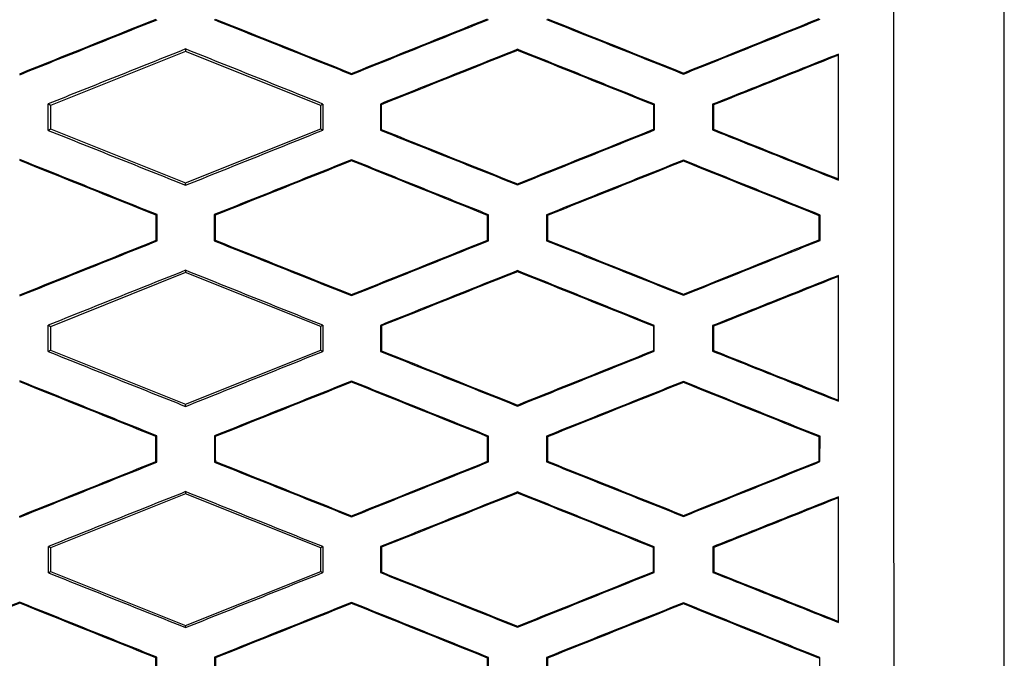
# Model space of a CAD drawing. Header units: millimetres. Extents: x -0.44 to 1.31, y -0.87 to 1.29.
# Tile 53 of 182: x 0.2945 to 0.3123, y 0.1787 to 0.1903. Entities that reach past the tile are written whole.
import ezdxf

# ---------------------------------------------------------------- set-up
doc = ezdxf.new("R2010")
doc.units = ezdxf.units.MM

msp = doc.modelspace()

# ---------------------------------------------------------------- linework, layer by layer
at = {"color": 7, "linetype": 'Continuous', "lineweight": 25}
for p, q in [((0.2974800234, 0.1897000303), (0.2950367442, 0.1887226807)), ((0.2974800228, 0.1897426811), (0.2974800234, 0.1897000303)), ((0.2999233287, 0.1887227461), (0.2974800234, 0.1897000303)), ((0.3034800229, 0.1897368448), (0.3034800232, 0.1897180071)), ((0.300480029, 0.1892823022), (0.3004800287, 0.1893011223)), ((0.3064800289, 0.1892892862), (0.3064800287, 0.1893081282)), ((0.2950367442, 0.1887226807), (0.2949955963, 0.1887505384)), ((0.2950367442, 0.1887226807), (0.2950367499, 0.1882994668)), ((0.2999606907, 0.1887480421), (0.2999233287, 0.1887227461)), ((0.2999233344, 0.1882995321), (0.2999233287, 0.1887227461)), ((0.3010003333, 0.188747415), (0.3010004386, 0.1882749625)), ((0.3010003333, 0.1887474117), (0.3010178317, 0.188735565)), ((0.3059369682, 0.188732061), (0.3059368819, 0.1882904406)), ((0.3059369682, 0.188732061), (0.3059544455, 0.1887438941)), ((0.3059543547, 0.1882786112), (0.3059544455, 0.1887438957)), ((0.3070069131, 0.1887430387), (0.3070070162, 0.188279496)), ((0.3070069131, 0.1887430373), (0.3070244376, 0.188731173)), ((0.2949957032, 0.188271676), (0.2950367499, 0.1882994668)), ((0.2950367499, 0.1882994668), (0.2974800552, 0.1873221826)), ((0.2974800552, 0.1873221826), (0.2999233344, 0.1882995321)), ((0.2999233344, 0.1882995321), (0.2999605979, 0.1882743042)), ((0.3010004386, 0.1882749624), (0.3010179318, 0.1882868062)), ((0.3059543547, 0.1882786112), (0.3059368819, 0.1882904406)), ((0.3070070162, 0.188279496), (0.3070245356, 0.1882913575)), ((0.3004800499, 0.1877206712), (0.3004800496, 0.1877395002)), ((0.30648005, 0.1877138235), (0.3064800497, 0.1877326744)), ((0.2974800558, 0.1872800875), (0.2974800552, 0.1873221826)), ((0.3034800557, 0.1872860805), (0.3034800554, 0.1873049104)), ((0.2969626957, 0.18674927), (0.296945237, 0.1867374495)), ((0.2969625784, 0.1862728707), (0.2969626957, 0.1867492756)), ((0.2979982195, 0.1867487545), (0.2979983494, 0.1862734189)), ((0.2979982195, 0.1867487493), (0.2980157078, 0.1867369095)), ((0.3029573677, 0.1867457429), (0.3029398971, 0.1867339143)), ((0.3029572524, 0.1862765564), (0.3029573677, 0.1867457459)), ((0.3040038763, 0.1867450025), (0.304004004, 0.1862773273)), ((0.3040038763, 0.1867449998), (0.3040213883, 0.1867331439)), ((0.308950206, 0.1867409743), (0.3089327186, 0.1867291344)), ((0.3089500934, 0.1862814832), (0.308950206, 0.1867409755)), ((0.2969625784, 0.18627287), (0.2969451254, 0.1862846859)), ((0.2979983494, 0.1862734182), (0.2980158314, 0.1862852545)), ((0.3029572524, 0.186276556), (0.3029397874, 0.18628838)), ((0.304004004, 0.1862773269), (0.3040215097, 0.1862891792)), ((0.3089500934, 0.186281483), (0.3089326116, 0.1862933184)), ((0.2974800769, 0.1857000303), (0.2950367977, 0.1847226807)), ((0.2974800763, 0.1857416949), (0.2974800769, 0.1857000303)), ((0.2999233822, 0.1847227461), (0.2974800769, 0.1857000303)), ((0.3034800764, 0.1857358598), (0.3034800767, 0.1857170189)), ((0.3064800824, 0.1852903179), (0.3064800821, 0.1853091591)), ((0.3004800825, 0.1852833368), (0.3004800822, 0.1853021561)), ((0.2950367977, 0.1847226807), (0.2949966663, 0.1847498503)), ((0.2950367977, 0.1847226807), (0.2950368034, 0.1842994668)), ((0.2999597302, 0.1847473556), (0.2999233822, 0.1847227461)), ((0.2999233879, 0.1842995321), (0.2999233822, 0.1847227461)), ((0.3010014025, 0.1847467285), (0.3010015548, 0.1842756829)), ((0.3010014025, 0.1847467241), (0.3010189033, 0.1847348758)), ((0.3059360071, 0.184731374), (0.3059358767, 0.1842911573)), ((0.3059360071, 0.184731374), (0.3059534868, 0.1847432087)), ((0.3059533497, 0.1842793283), (0.3059534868, 0.1847432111)), ((0.307007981, 0.1847423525), (0.3070081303, 0.1842802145)), ((0.307007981, 0.1847423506), (0.307025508, 0.1847304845)), ((0.2949968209, 0.1842723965), (0.2950368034, 0.1842994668)), ((0.2950368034, 0.1842994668), (0.2974801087, 0.1833221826)), ((0.2974801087, 0.1833221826), (0.2999233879, 0.1842995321)), ((0.2999233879, 0.1842995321), (0.2999595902, 0.1842750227)), ((0.3010015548, 0.1842756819), (0.3010190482, 0.1842875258)), ((0.3059533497, 0.1842793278), (0.3059358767, 0.1842911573)), ((0.3070081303, 0.1842802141), (0.3070256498, 0.1842920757)), ((0.3004801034, 0.1837194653), (0.3004801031, 0.1837382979)), ((0.3064801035, 0.183712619), (0.3064801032, 0.1837314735)), ((0.2974801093, 0.1832813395), (0.2974801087, 0.1833221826)), ((0.3034801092, 0.18328733), (0.3034801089, 0.1833061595)), ((0.2969615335, 0.1827484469), (0.296944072, 0.1827366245)), ((0.2969613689, 0.1822737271), (0.2969615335, 0.182748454)), ((0.2979994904, 0.1827479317), (0.2979996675, 0.1822742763)), ((0.2979994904, 0.1827479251), (0.2980169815, 0.1827360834)), ((0.3029562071, 0.1827449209), (0.3029387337, 0.1827330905)), ((0.3029560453, 0.1822774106), (0.3029562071, 0.1827449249)), ((0.3040051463, 0.1827441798), (0.3040053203, 0.182278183)), ((0.3040051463, 0.1827441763), (0.304022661, 0.1827323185)), ((0.3089490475, 0.1827401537), (0.3089315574, 0.1827283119)), ((0.3089488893, 0.1822823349), (0.3089490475, 0.1827401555)), ((0.2969613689, 0.182273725), (0.2969439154, 0.1822855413)), ((0.2979996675, 0.1822742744), (0.29801715, 0.182286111)), ((0.3029560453, 0.1822774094), (0.3029385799, 0.1822892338)), ((0.3040053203, 0.1822781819), (0.3040228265, 0.1822900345)), ((0.3089488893, 0.1822823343), (0.3089314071, 0.18229417)), ((0.2974801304, 0.1817000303), (0.2950368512, 0.1807226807)), ((0.2974801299, 0.1817402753), (0.2974801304, 0.1817000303)), ((0.2999234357, 0.1807227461), (0.2974801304, 0.1817000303)), ((0.3034801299, 0.1817344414), (0.3034801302, 0.1817155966)), ((0.294480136, 0.181279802), (0.2944801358, 0.181298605)), ((0.300480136, 0.181284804), (0.3004801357, 0.1813036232)), ((0.3064801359, 0.1812917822), (0.3064801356, 0.1813106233)), ((0.2950368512, 0.1807226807), (0.2949981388, 0.1807488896)), ((0.2950368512, 0.1807226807), (0.2950368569, 0.1802994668)), ((0.2999583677, 0.1807463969), (0.2999234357, 0.1807227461)), ((0.2999234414, 0.1802995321), (0.2999234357, 0.1807227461)), ((0.3010028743, 0.1807457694), (0.3010030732, 0.1802766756)), ((0.3010028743, 0.1807457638), (0.3010203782, 0.1807339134)), ((0.3059346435, 0.1807304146), (0.3059344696, 0.1802921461)), ((0.3059346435, 0.1807304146), (0.3059521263, 0.1807422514)), ((0.3059519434, 0.1802803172), (0.3059521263, 0.1807422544)), ((0.3070094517, 0.1807413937), (0.3070096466, 0.1802812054)), ((0.3070094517, 0.1807413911), (0.3070269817, 0.180729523)), ((0.2949983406, 0.1802733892), (0.2950368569, 0.1802994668)), ((0.2950368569, 0.1802994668), (0.2974801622, 0.1793221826)), ((0.2974801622, 0.1793221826), (0.2999234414, 0.1802995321)), ((0.2999234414, 0.1802995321), (0.2999581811, 0.1802760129)), ((0.3010030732, 0.1802766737), (0.3010205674, 0.1802885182)), ((0.3059519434, 0.1802803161), (0.3059344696, 0.1802921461)), ((0.3070096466, 0.1802812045), (0.3070271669, 0.1802930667)), ((0.2944801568, 0.1797226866), (0.2944801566, 0.1797415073)), ((0.3004801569, 0.1797178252), (0.3004801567, 0.1797366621)), ((0.306480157, 0.1797109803), (0.3064801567, 0.179729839)), ((0.2974801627, 0.1792830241), (0.2974801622, 0.1793221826)), ((0.3034801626, 0.1792890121), (0.3034801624, 0.1793078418)), ((0.2969599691, 0.1787473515), (0.2969425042, 0.1787355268)), ((0.2969597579, 0.1782748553), (0.2969599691, 0.17874736)), ((0.298001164, 0.1787468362), (0.2980013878, 0.178275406)), ((0.298001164, 0.1787468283), (0.2980186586, 0.1787349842)), ((0.3029546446, 0.1787438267), (0.3029371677, 0.178731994)), ((0.3029544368, 0.1782785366), (0.3029546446, 0.1787438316)), ((0.304006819, 0.1787430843), (0.304007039, 0.178279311)), ((0.304006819, 0.17874308), (0.3040243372, 0.1787312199)), ((0.3089474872, 0.1787390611), (0.3089299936, 0.178727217)), ((0.308947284, 0.1782834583), (0.3089474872, 0.1787390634))]:
    msp.add_line(p, q, dxfattribs=at)
for points, knots in [([(0.3122810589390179, 0.1584484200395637), (0.3122810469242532, 0.1593467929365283), (0.312281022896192, 0.1611434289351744), (0.3122809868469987, 0.1638389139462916), (0.3122809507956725, 0.166534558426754), (0.3122809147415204, 0.1692304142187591), (0.3122808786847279, 0.1719264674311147), (0.3122808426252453, 0.1746227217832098), (0.3122808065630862, 0.1773191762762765), (0.3122807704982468, 0.1800158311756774), (0.3122807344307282, 0.1827126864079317), (0.3122806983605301, 0.185409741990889), (0.3122806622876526, 0.1881069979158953), (0.3122806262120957, 0.1908044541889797), (0.3122805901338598, 0.1935021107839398), (0.3122805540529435, 0.196199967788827), (0.3122805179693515, 0.1988980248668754), (0.312280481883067, 0.201596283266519), (0.3122804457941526, 0.2042947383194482), (0.3122804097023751, 0.2069934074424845), (0.3122803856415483, 0.2087924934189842), (0.3122803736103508, 0.2096920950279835)], [0, 0, 0, 0, 0.0526496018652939, 0.1052927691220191, 0.1579302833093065, 0.2105629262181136, 0.2631914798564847, 0.3158167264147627, 0.3684394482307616, 0.421060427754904, 0.4736804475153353, 0.5263002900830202, 0.578920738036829, 0.6315425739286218, 0.684166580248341, 0.7367935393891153, 0.7894242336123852, 0.8420594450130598, 0.8946999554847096, 0.947346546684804, 1, 1, 1, 1]), ([(0.2944800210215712, 0.1892772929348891), (0.2948935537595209, 0.189442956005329), (0.2957214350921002, 0.1897746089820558), (0.2965491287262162, 0.1901062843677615), (0.2969633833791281, 0.1902722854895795)], [0, 0, 0, 0, 0.4995072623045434, 1, 1, 1, 1]), ([(0.2979974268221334, 0.1902728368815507), (0.298410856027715, 0.1901078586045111), (0.2992384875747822, 0.1897775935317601), (0.3000659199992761, 0.189447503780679), (0.3004800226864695, 0.1892823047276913)], [0, 0, 0, 0, 0.4995329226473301, 1, 1, 1, 1]), ([(0.3004800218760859, 0.1892822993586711), (0.3008926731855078, 0.1894477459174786), (0.3017188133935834, 0.1897789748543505), (0.3025446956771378, 0.1901101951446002), (0.3029580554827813, 0.1902759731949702)], [0, 0, 0, 0, 0.4994930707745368, 1, 1, 1, 1]), ([(0.3040030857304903, 0.1902767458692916), (0.304415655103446, 0.1901122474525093), (0.3052414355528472, 0.1897829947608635), (0.3060669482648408, 0.1894539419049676), (0.3064800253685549, 0.1892892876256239)], [0, 0, 0, 0, 0.4996114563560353, 1, 1, 1, 1]), ([(0.306480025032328, 0.1892892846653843), (0.306891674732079, 0.1894544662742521), (0.3077154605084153, 0.1897850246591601), (0.3085389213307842, 0.1901155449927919), (0.3089508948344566, 0.190280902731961)], [0, 0, 0, 0, 0.4997047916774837, 1, 1, 1, 1]), ([(0.2974800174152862, 0.1897426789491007), (0.2970655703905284, 0.1895771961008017), (0.2962374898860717, 0.1892465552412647), (0.2954092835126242, 0.1889157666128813), (0.2949955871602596, 0.1887505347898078)], [0, 0, 0, 0, 0.5004912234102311, 1, 1, 1, 1]), ([(0.2999606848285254, 0.1887480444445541), (0.2995469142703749, 0.1889139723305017), (0.2987201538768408, 0.1892455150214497), (0.297893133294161, 0.1895770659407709), (0.297480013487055, 0.1897426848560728)], [0, 0, 0, 0, 0.5004721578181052, 1, 1, 1, 1]), ([(0.3034800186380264, 0.1897368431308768), (0.3030663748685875, 0.189571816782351), (0.3022399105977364, 0.1892420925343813), (0.3014132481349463, 0.1889121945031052), (0.3010003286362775, 0.1887474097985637)], [0, 0, 0, 0, 0.5004980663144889, 1, 1, 1, 1]), ([(0.3059544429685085, 0.1887438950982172), (0.3055417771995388, 0.1889095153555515), (0.3047171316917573, 0.1892404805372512), (0.3038921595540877, 0.1895714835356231), (0.303480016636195, 0.1897368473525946)], [0, 0, 0, 0, 0.5004159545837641, 1, 1, 1, 1]), ([(0.3092806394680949, 0.189649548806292), (0.3089015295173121, 0.1894984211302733), (0.3081437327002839, 0.1891963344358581), (0.3073857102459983, 0.1888940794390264), (0.3070069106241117, 0.1887430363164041)], [0, 0, 0, 0, 0.5002791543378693, 1, 1, 1, 1]), ([(0.3092806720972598, 0.1873734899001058), (0.309280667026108, 0.1877526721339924), (0.3092806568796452, 0.1885113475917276), (0.3092806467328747, 0.1892700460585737), (0.3092806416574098, 0.1896495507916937)], [0, 0, 0, 0, 0.4997950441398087, 0.9999999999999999, 0.9999999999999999, 0.9999999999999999, 0.9999999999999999]), ([(0.2949956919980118, 0.18827168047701), (0.2954094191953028, 0.1881065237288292), (0.2962376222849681, 0.1877759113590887), (0.2970656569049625, 0.1874454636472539), (0.297480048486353, 0.1872800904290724)], [0, 0, 0, 0, 0.4995480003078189, 1, 1, 1, 1]), ([(0.297480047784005, 0.1872800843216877), (0.2978931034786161, 0.1874456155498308), (0.2987200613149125, 0.1877770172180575), (0.2995468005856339, 0.1881084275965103), (0.2999605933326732, 0.1882743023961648)], [0, 0, 0, 0, 0.4994882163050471, 1, 1, 1, 1]), ([(0.3010004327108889, 0.188274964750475), (0.3014133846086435, 0.1881102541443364), (0.3022400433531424, 0.1877805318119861), (0.3030664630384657, 0.1874509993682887), (0.3034800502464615, 0.1872860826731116)], [0, 0, 0, 0, 0.4995433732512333, 1, 1, 1, 1]), ([(0.3034800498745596, 0.187286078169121), (0.3038921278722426, 0.18745135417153), (0.3047170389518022, 0.1877822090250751), (0.3055416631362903, 0.1881130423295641), (0.305954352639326, 0.1882786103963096)], [0, 0, 0, 0, 0.4995423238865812, 0.9999999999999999, 0.9999999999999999, 0.9999999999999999, 0.9999999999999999]), ([(0.307007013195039, 0.1882794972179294), (0.3073858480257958, 0.1881285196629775), (0.3081438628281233, 0.1878264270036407), (0.3089016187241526, 0.1875245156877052), (0.3092806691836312, 0.1873734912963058)], [0, 0, 0, 0, 0.4997723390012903, 1, 1, 1, 1]), ([(0.2969626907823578, 0.1867492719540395), (0.2965485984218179, 0.1869152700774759), (0.2957211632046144, 0.1872469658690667), (0.2948934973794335, 0.1875786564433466), (0.2944800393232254, 0.1877443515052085)], [0, 0, 0, 0, 0.5004529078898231, 1, 1, 1, 1]), ([(0.3004800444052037, 0.1877394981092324), (0.3000660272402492, 0.1875742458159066), (0.2992388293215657, 0.1872440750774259), (0.2984114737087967, 0.186913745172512), (0.2979982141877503, 0.1867487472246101)], [0, 0, 0, 0, 0.5005055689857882, 1, 1, 1, 1]), ([(0.3029573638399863, 0.1867457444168), (0.3025441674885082, 0.1869115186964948), (0.3017185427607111, 0.1872427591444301), (0.3008926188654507, 0.1875740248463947), (0.3004800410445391, 0.1877395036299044)], [0, 0, 0, 0, 0.5004650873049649, 1, 1, 1, 1]), ([(0.3064800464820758, 0.1877326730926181), (0.3060670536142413, 0.1875679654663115), (0.3052417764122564, 0.1872388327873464), (0.3044162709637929, 0.1869095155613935), (0.3040038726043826, 0.1867449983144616)], [0, 0, 0, 0, 0.500429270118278, 1, 1, 1, 1]), ([(0.3089502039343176, 0.1867409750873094), (0.3085383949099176, 0.1869063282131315), (0.3077151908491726, 0.1872368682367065), (0.3068916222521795, 0.1875674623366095), (0.3064800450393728, 0.187732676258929)], [0, 0, 0, 0, 0.5002514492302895, 0.9999999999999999, 0.9999999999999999, 0.9999999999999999, 0.9999999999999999]), ([(0.2944800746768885, 0.1852783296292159), (0.2948934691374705, 0.185443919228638), (0.2957210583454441, 0.1857754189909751), (0.2965484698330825, 0.1861069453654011), (0.2969625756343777, 0.1862728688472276)], [0, 0, 0, 0, 0.4995164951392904, 1, 1, 1, 1]), ([(0.297998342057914, 0.1862734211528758), (0.2984116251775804, 0.1861085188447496), (0.2992389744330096, 0.1857784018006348), (0.300066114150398, 0.1854484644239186), (0.3004800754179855, 0.1852833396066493)], [0, 0, 0, 0, 0.4995267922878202, 0.9999999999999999, 0.9999999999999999, 0.9999999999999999, 0.9999999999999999]), ([(0.3004800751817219, 0.1852833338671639), (0.3008925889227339, 0.1854487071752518), (0.3017184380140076, 0.1857797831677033), (0.3025440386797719, 0.1861108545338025), (0.302957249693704, 0.1862765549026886)], [0, 0, 0, 0, 0.4995025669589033, 1, 1, 1, 1]), ([(0.3040039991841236, 0.1862773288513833), (0.3044164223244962, 0.1861129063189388), (0.3052419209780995, 0.1857838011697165), (0.3060671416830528, 0.1854549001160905), (0.3064800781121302, 0.185290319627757)], [0, 0, 0, 0, 0.4996048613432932, 0.9999999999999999, 0.9999999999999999, 0.9999999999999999, 0.9999999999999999]), ([(0.3064800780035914, 0.1852903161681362), (0.3068915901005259, 0.1854554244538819), (0.3077150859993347, 0.1857858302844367), (0.3085382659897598, 0.1861162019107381), (0.3089500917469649, 0.1862814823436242)], [0, 0, 0, 0, 0.4997135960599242, 1, 1, 1, 1]), ([(0.2974800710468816, 0.185741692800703), (0.297065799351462, 0.1855762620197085), (0.296238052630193, 0.1852457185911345), (0.2954101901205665, 0.1849150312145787), (0.2949966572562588, 0.18474984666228)], [0, 0, 0, 0, 0.500481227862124, 1, 1, 1, 1]), ([(0.2999597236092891, 0.1847473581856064), (0.2995461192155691, 0.1849132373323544), (0.2987197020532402, 0.1852446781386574), (0.2978930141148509, 0.1855761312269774), (0.2974800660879, 0.1857416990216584)], [0, 0, 0, 0, 0.5004789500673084, 1, 1, 1, 1]), ([(0.3034800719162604, 0.185735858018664), (0.3030666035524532, 0.1855708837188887), (0.3022404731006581, 0.1852412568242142), (0.3014141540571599, 0.1849114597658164), (0.30100139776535, 0.1847467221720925)], [0, 0, 0, 0, 0.5004879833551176, 1, 1, 1, 1]), ([(0.3059534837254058, 0.1847432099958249), (0.3055409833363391, 0.1849087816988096), (0.3047166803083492, 0.1852396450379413), (0.3038920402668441, 0.1855705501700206), (0.3034800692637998, 0.185735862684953)], [0, 0, 0, 0, 0.5004232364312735, 1, 1, 1, 1]), ([(0.3092806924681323, 0.1856485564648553), (0.3089017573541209, 0.1854974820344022), (0.3081442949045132, 0.1851954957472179), (0.3073866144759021, 0.1848933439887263), (0.3070079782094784, 0.184742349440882)], [0, 0, 0, 0, 0.5002691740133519, 0.9999999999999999, 0.9999999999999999, 0.9999999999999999, 0.9999999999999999]), ([(0.3092807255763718, 0.1833747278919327), (0.3092807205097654, 0.1837535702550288), (0.3092807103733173, 0.1845114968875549), (0.3092807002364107, 0.1852694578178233), (0.3092806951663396, 0.1856485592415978)], [0, 0, 0, 0, 0.4998404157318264, 1, 1, 1, 1]), ([(0.2949968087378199, 0.1842724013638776), (0.2954103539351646, 0.1841073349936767), (0.2962382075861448, 0.183776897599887), (0.2970658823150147, 0.1834466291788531), (0.2974801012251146, 0.1832813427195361)], [0, 0, 0, 0, 0.4995390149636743, 1, 1, 1, 1]), ([(0.2974801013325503, 0.1832813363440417), (0.2978929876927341, 0.1834467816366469), (0.2987195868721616, 0.1837780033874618), (0.2995459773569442, 0.1841092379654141), (0.2999595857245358, 0.1842750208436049)], [0, 0, 0, 0, 0.4995000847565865, 1, 1, 1, 1]), ([(0.301001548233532, 0.184275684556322), (0.3014143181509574, 0.184111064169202), (0.3022406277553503, 0.183781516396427), (0.3030666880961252, 0.1834521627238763), (0.3034801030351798, 0.183287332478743)], [0, 0, 0, 0, 0.4995342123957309, 1, 1, 1, 1]), ([(0.3034801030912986, 0.1832873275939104), (0.3038920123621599, 0.1834525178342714), (0.3047165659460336, 0.1837831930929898), (0.3055408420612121, 0.1841138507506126), (0.3059533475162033, 0.1842793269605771)], [0, 0, 0, 0, 0.4995542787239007, 1, 1, 1, 1]), ([(0.3070081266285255, 0.1842802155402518), (0.3073867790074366, 0.1841293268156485), (0.3081444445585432, 0.1838274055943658), (0.3089018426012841, 0.1835256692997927), (0.3092807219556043, 0.1833747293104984)], [0, 0, 0, 0, 0.4997619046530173, 1, 1, 1, 1]), ([(0.2969615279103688, 0.1827484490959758), (0.2965476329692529, 0.1829143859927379), (0.2957206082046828, 0.1832459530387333), (0.2948933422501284, 0.1835775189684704), (0.2944800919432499, 0.1837431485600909)], [0, 0, 0, 0, 0.5004625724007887, 0.9999999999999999, 0.9999999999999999, 0.9999999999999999, 0.9999999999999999]), ([(0.3004800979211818, 0.1837382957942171), (0.3000662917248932, 0.1835731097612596), (0.2992394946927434, 0.1832430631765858), (0.298412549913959, 0.1829128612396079), (0.297999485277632, 0.1827479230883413)], [0, 0, 0, 0, 0.500493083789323, 0.9999999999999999, 0.9999999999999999, 0.9999999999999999, 0.9999999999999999]), ([(0.3029562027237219, 0.1827449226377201), (0.3025432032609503, 0.1829106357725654), (0.3017179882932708, 0.1832417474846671), (0.3008924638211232, 0.1835728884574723), (0.3004800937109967, 0.1837383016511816)], [0, 0, 0, 0, 0.500475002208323, 1, 1, 1, 1]), ([(0.3064800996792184, 0.1837314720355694), (0.3060673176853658, 0.1835668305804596), (0.3052424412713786, 0.1832378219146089), (0.3044173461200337, 0.1829086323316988), (0.3040051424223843, 0.1827441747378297)], [0, 0, 0, 0, 0.5004167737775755, 1, 1, 1, 1]), ([(0.3089490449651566, 0.1827401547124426), (0.3085374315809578, 0.1829054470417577), (0.3077146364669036, 0.1832358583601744), (0.306891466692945, 0.1835663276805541), (0.3064800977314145, 0.1837314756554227)], [0, 0, 0, 0, 0.5002623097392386, 1, 1, 1, 1]), ([(0.3064801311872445, 0.1812917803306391), (0.3068914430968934, 0.1814567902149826), (0.3077145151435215, 0.181786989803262), (0.308537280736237, 0.1821171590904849), (0.3089488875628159, 0.1822823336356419)], [0, 0, 0, 0, 0.4997277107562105, 1, 1, 1, 1]), ([(0.2944801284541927, 0.1812797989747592), (0.2948933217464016, 0.1814452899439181), (0.2957204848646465, 0.1817765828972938), (0.2965474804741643, 0.1821079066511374), (0.2969613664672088, 0.1822737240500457)], [0, 0, 0, 0, 0.4995306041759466, 1, 1, 1, 1]), ([(0.2979996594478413, 0.1822742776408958), (0.2984127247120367, 0.182109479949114), (0.2992396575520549, 0.181779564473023), (0.3000663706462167, 0.181449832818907), (0.3004801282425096, 0.1812848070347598)], [0, 0, 0, 0, 0.4995148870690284, 1, 1, 1, 1]), ([(0.3004801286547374, 0.1812848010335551), (0.3008924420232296, 0.1814500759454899), (0.3017178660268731, 0.1817809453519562), (0.3025430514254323, 0.1821118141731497), (0.3029560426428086, 0.1822774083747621)], [0, 0, 0, 0, 0.4995170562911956, 1, 1, 1, 1]), ([(0.3040053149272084, 0.1822781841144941), (0.3044175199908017, 0.1821138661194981), (0.3052426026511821, 0.1817849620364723), (0.3060673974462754, 0.1814562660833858), (0.306480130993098, 0.1812917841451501)], [0, 0, 0, 0, 0.4995924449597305, 1, 1, 1, 1]), ([(0.2974801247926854, 0.1817402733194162), (0.2970660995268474, 0.1815749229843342), (0.2962388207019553, 0.1812445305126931), (0.295411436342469, 0.180913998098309), (0.2949981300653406, 0.1807488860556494)], [0, 0, 0, 0, 0.5004664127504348, 1, 1, 1, 1]), ([(0.2999583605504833, 0.1807463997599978), (0.2995449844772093, 0.1809122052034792), (0.2987190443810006, 0.1812434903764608), (0.2978928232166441, 0.1815747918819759), (0.2974801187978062, 0.1817402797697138)], [0, 0, 0, 0, 0.50049159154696, 0.9999999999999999, 0.9999999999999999, 0.9999999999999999, 0.9999999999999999]), ([(0.3034801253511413, 0.1817344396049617), (0.3030669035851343, 0.1815695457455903), (0.3022412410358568, 0.1812400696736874), (0.3014153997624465, 0.1809104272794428), (0.3010028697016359, 0.1807457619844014)], [0, 0, 0, 0, 0.5004729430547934, 1, 1, 1, 1]), ([(0.3059521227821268, 0.1807422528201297), (0.3055398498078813, 0.1809077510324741), (0.3047160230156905, 0.1812384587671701), (0.3038918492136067, 0.1815692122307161), (0.3034801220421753, 0.1817344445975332)], [0, 0, 0, 0, 0.5004364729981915, 0.9999999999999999, 0.9999999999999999, 0.9999999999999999, 0.9999999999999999]), ([(0.3092807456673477, 0.1816471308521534), (0.3089020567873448, 0.1814961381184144), (0.3081450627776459, 0.1811943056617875), (0.307387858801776, 0.1808923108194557), (0.3070094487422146, 0.1807413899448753)], [0, 0, 0, 0, 0.500253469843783, 1, 1, 1, 1]), ([(0.3092807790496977, 0.1793763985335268), (0.3092807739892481, 0.1797547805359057), (0.3092807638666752, 0.1805116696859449), (0.3092807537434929, 0.1812686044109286), (0.3092807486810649, 0.1816471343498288)], [0, 0, 0, 0, 0.4999173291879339, 0.9999999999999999, 0.9999999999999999, 0.9999999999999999, 0.9999999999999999]), ([(0.2949983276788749, 0.1802733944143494), (0.2954116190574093, 0.1801084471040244), (0.2962389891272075, 0.1797782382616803), (0.297066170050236, 0.1794482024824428), (0.2974801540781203, 0.1792830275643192)], [0, 0, 0, 0, 0.4995242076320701, 1, 1, 1, 1]), ([(0.2974801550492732, 0.1792830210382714), (0.2978928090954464, 0.1794483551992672), (0.2987189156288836, 0.1797793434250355), (0.2995448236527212, 0.1801103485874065), (0.2999581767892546, 0.1802760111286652)], [0, 0, 0, 0, 0.499516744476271, 1, 1, 1, 1]), ([(0.3010030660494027, 0.1802766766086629), (0.3014155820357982, 0.1801121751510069), (0.3022414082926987, 0.1797828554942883), (0.3030669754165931, 0.1794537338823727), (0.3034801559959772, 0.1792890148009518)], [0, 0, 0, 0, 0.4995190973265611, 1, 1, 1, 1]), ([(0.3034801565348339, 0.1792890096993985), (0.3038918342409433, 0.1794540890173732), (0.3047158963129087, 0.1797845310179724), (0.3055396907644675, 0.1801149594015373), (0.3059519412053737, 0.1802803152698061)], [0, 0, 0, 0, 0.4995712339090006, 0.9999999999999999, 0.9999999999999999, 0.9999999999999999, 0.9999999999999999]), ([(0.3070096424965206, 0.180281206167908), (0.3073880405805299, 0.1801304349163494), (0.3081452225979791, 0.1798287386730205), (0.3089021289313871, 0.1795272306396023), (0.309280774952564, 0.179376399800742)], [0, 0, 0, 0, 0.4997452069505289, 0.9999999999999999, 0.9999999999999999, 0.9999999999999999, 0.9999999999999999]), ([(0.2944801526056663, 0.1797415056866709), (0.2940660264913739, 0.1795760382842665), (0.2932384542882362, 0.1792453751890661), (0.2924108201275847, 0.1789145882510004), (0.2919973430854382, 0.1787493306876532)], [0, 0, 0, 0, 0.5004108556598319, 1, 1, 1, 1]), ([(0.2969599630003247, 0.1787473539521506), (0.2965463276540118, 0.1789132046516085), (0.2957198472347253, 0.1792445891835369), (0.2948931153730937, 0.1795759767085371), (0.2944801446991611, 0.1797415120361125)], [0, 0, 0, 0, 0.5004780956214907, 1, 1, 1, 1]), ([(0.3004801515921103, 0.1797366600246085), (0.3000666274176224, 0.1795715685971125), (0.2992403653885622, 0.1792416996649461), (0.29841396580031, 0.178911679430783), (0.2980011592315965, 0.1787468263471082)], [0, 0, 0, 0, 0.500475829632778, 1, 1, 1, 1]), ([(0.3029546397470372, 0.1787438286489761), (0.3025418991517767, 0.1789094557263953), (0.3017172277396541, 0.1792403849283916), (0.3008922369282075, 0.1795713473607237), (0.3004801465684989, 0.1797366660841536)], [0, 0, 0, 0, 0.5004909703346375, 1, 1, 1, 1]), ([(0.3064801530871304, 0.1797298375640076), (0.3060676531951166, 0.1795652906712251), (0.3052433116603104, 0.179236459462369), (0.3044187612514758, 0.178907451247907), (0.3040068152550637, 0.1787430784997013)], [0, 0, 0, 0, 0.500399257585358, 1, 1, 1, 1]), ([(0.3089474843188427, 0.1787390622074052), (0.308536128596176, 0.1789042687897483), (0.3077138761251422, 0.1792344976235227), (0.3068912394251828, 0.1795647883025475), (0.3064801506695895, 0.1797298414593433)], [0, 0, 0, 0, 0.5002790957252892, 1, 1, 1, 1])]:
    msp.add_open_spline(points, degree=3, knots=knots, dxfattribs=at)
for points in [[(0.3102804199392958, 0.2062279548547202), (0.3102806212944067, 0.1911721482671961), (0.3102808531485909, 0.176109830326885), (0.3102810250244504, 0.1609842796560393)], [(0.3064800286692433, 0.1893081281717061), (0.307298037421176, 0.1896363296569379), (0.3081158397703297, 0.1899645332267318), (0.3089334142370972, 0.1902927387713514)], [(0.2944800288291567, 0.1892961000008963), (0.2953021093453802, 0.1896254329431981), (0.2961240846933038, 0.1899547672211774), (0.2969459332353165, 0.190284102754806)], [(0.2980149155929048, 0.1902846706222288), (0.2988367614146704, 0.1899568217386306), (0.2996584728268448, 0.1896289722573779), (0.3004800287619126, 0.1893011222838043)], [(0.3004800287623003, 0.1893011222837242), (0.3013003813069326, 0.1896300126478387), (0.3021205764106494, 0.1899589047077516), (0.3029405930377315, 0.1902877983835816)], [(0.3040205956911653, 0.1902885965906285), (0.3048405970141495, 0.189961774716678), (0.3056604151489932, 0.1896349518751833), (0.3064800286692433, 0.1893081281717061)], [(0.3034800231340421, 0.1897180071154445), (0.3026594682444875, 0.1893905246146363), (0.3018387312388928, 0.1890630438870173), (0.3010178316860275, 0.188735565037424)], [(0.3059369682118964, 0.1887320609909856), (0.3051181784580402, 0.1890607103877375), (0.3042991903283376, 0.1893893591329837), (0.3034800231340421, 0.1897180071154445)], [(0.3092806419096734, 0.1896306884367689), (0.3085287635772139, 0.189330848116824), (0.3077766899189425, 0.1890310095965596), (0.3070244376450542, 0.1887311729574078)], [(0.2949956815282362, 0.1882716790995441), (0.2949956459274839, 0.1884313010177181), (0.2949956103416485, 0.1885909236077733), (0.2949955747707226, 0.1887505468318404)], [(0.2999606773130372, 0.1887480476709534), (0.2999606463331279, 0.1885901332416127), (0.2999606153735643, 0.1884322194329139), (0.2999605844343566, 0.1882743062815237)], [(0.301017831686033, 0.1887355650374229), (0.3010178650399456, 0.1885859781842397), (0.3010178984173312, 0.1884363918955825), (0.3010179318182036, 0.1882868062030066)], [(0.3070244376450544, 0.1887311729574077), (0.3070244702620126, 0.1885845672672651), (0.3070245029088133, 0.1884379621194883), (0.3070245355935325, 0.1882913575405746)], [(0.301017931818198, 0.1882868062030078), (0.3018388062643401, 0.1879595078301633), (0.3026595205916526, 0.1876322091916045), (0.3034800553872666, 0.1873049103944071)], [(0.3034800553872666, 0.1873049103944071), (0.3042991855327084, 0.187633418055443), (0.3051181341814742, 0.1879619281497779), (0.3059368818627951, 0.1882904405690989)], [(0.3070245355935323, 0.1882913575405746), (0.3077767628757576, 0.1879916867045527), (0.3085288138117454, 0.1876920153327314), (0.3092806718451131, 0.1873923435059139)], [(0.2969452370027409, 0.1867374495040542), (0.296123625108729, 0.187066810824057), (0.2953018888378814, 0.187396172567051), (0.2944800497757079, 0.1877255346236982)], [(0.30048004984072, 0.1877206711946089), (0.2996587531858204, 0.1873927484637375), (0.2988372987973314, 0.1870648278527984), (0.2980157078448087, 0.1867369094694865)], [(0.3029398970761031, 0.1867339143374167), (0.3021201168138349, 0.1870628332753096), (0.3013001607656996, 0.1873917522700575), (0.3004800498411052, 0.1877206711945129)], [(0.3064800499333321, 0.1877138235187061), (0.3056606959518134, 0.1873869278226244), (0.304841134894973, 0.1870600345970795), (0.3040213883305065, 0.1867331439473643)], [(0.3089327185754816, 0.1867291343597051), (0.3081153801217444, 0.1870573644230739), (0.307297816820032, 0.1873855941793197), (0.3064800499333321, 0.1877138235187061)], [(0.2969451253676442, 0.1862846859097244), (0.296945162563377, 0.1864356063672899), (0.2969451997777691, 0.1865865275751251), (0.2969452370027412, 0.1867374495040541)], [(0.298015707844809, 0.1867369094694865), (0.2980157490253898, 0.1865863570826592), (0.2980157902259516, 0.1864358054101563), (0.2980158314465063, 0.1862852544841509)], [(0.3029397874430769, 0.1862883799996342), (0.3029398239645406, 0.1864368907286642), (0.3029398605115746, 0.186585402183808), (0.3029398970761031, 0.1867339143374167)], [(0.3040213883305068, 0.1867331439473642), (0.3040214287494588, 0.1865851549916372), (0.3040214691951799, 0.1864371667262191), (0.3040215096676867, 0.1862891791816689)], [(0.3089326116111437, 0.186293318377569), (0.308932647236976, 0.1864385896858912), (0.308932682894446, 0.1865838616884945), (0.3089327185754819, 0.186729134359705)], [(0.2944800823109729, 0.1852971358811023), (0.2953018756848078, 0.1856263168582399), (0.2961235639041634, 0.1859555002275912), (0.2969451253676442, 0.1862846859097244)], [(0.2980158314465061, 0.186285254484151), (0.2988373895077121, 0.1859575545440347), (0.2996588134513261, 0.1856298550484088), (0.3004800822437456, 0.1853021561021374)], [(0.3004800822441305, 0.1853021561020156), (0.3013001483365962, 0.1856308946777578), (0.302120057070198, 0.1859596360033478), (0.3029397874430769, 0.1862883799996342)], [(0.3040215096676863, 0.186289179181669), (0.3048412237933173, 0.1859625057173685), (0.3056607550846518, 0.1856358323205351), (0.3064800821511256, 0.185309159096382)], [(0.3064800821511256, 0.185309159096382), (0.3072978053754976, 0.1856372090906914), (0.3081153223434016, 0.1859652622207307), (0.3089326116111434, 0.1862933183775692)], [(0.3034800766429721, 0.1857170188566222), (0.3026598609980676, 0.185389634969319), (0.3018394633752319, 0.1850622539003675), (0.301018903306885, 0.1847348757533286)], [(0.3059360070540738, 0.1847313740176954), (0.3051175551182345, 0.1850599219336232), (0.3042989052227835, 0.1853884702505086), (0.3034800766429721, 0.1857170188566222)], [(0.3092806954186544, 0.1856296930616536), (0.3085291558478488, 0.1853299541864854), (0.3077774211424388, 0.185030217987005), (0.3070255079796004, 0.1847304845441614)], [(0.2949967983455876, 0.1842724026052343), (0.294996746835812, 0.1844315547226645), (0.2949966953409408, 0.1845907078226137), (0.294996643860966, 0.184749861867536)], [(0.2999597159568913, 0.1847473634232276), (0.2999596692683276, 0.1845899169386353), (0.2999596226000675, 0.1844324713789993), (0.2999595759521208, 0.1842750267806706)], [(0.3010189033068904, 0.1847348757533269), (0.3010189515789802, 0.1845857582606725), (0.301018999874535, 0.1844366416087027), (0.3010190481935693, 0.1842875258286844)], [(0.3070255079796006, 0.1847304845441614), (0.3070255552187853, 0.1845843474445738), (0.3070256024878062, 0.1844382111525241), (0.3070256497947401, 0.1842920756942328)], [(0.3010190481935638, 0.1842875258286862), (0.3018395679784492, 0.1839604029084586), (0.3026599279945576, 0.1836332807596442), (0.3034801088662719, 0.1833061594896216)], [(0.3034801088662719, 0.1833061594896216), (0.3042988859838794, 0.1836344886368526), (0.3051174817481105, 0.1839628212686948), (0.3059358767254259, 0.1842911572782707)], [(0.3070256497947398, 0.1842920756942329), (0.3077775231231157, 0.1839925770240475), (0.3085292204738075, 0.1836930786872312), (0.3092807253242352, 0.1833935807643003)], [(0.2969440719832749, 0.1827366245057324), (0.2961228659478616, 0.1830658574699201), (0.2953015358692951, 0.1833950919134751), (0.2944801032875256, 0.1837243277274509)], [(0.3004801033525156, 0.183719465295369), (0.2996592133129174, 0.1833916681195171), (0.2988381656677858, 0.1830638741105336), (0.2980169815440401, 0.1827360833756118)], [(0.3029387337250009, 0.1827330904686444), (0.3021193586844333, 0.1830618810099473), (0.3012998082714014, 0.1833906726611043), (0.3004801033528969, 0.1837194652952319)], [(0.306480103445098, 0.1837126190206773), (0.3056611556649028, 0.1833858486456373), (0.3048420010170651, 0.1830590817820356), (0.304022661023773, 0.1827323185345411)], [(0.3089315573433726, 0.1827283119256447), (0.3081146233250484, 0.1830564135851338), (0.3072974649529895, 0.1833845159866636), (0.306480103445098, 0.1837126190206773)], [(0.2969439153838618, 0.182285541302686), (0.2969439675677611, 0.1824359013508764), (0.2969440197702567, 0.1825862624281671), (0.2969440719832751, 0.1827366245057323)], [(0.2980169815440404, 0.1827360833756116), (0.298017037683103, 0.1825860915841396), (0.2980170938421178, 0.1824361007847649), (0.2980171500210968, 0.1822861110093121)], [(0.3029385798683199, 0.1822892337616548), (0.3029386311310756, 0.1824371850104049), (0.302938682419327, 0.1825851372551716), (0.3029387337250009, 0.1827330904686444)], [(0.3040226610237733, 0.1827323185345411), (0.3040227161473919, 0.1825848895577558), (0.3040227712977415, 0.1824374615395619), (0.3040228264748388, 0.1822900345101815)], [(0.3089314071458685, 0.1822941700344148), (0.3089314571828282, 0.1824388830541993), (0.3089315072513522, 0.1825835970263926), (0.308931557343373, 0.1827283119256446)], [(0.2944801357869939, 0.1812986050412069), (0.2953015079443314, 0.1816275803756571), (0.2961227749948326, 0.1819565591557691), (0.2969439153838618, 0.182285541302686)], [(0.2980171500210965, 0.1822861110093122), (0.2988382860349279, 0.1819586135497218), (0.2996592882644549, 0.1816311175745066), (0.3004801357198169, 0.1813036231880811)], [(0.3004801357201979, 0.1813036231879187), (0.3012997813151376, 0.1816321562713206), (0.3021192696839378, 0.1819606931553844), (0.3029385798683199, 0.1822892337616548)], [(0.3040228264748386, 0.1822900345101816), (0.3048421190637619, 0.1819635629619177), (0.3056612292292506, 0.181637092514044), (0.3064801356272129, 0.181310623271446)], [(0.3064801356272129, 0.181310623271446), (0.3072974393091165, 0.1816384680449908), (0.3081145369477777, 0.1819663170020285), (0.3089314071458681, 0.1822941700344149)], [(0.303480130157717, 0.1817155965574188), (0.3026603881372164, 0.1813883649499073), (0.3018404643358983, 0.1810611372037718), (0.3010203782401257, 0.1807339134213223)], [(0.3059346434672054, 0.1807304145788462), (0.3051166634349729, 0.1810588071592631), (0.3042984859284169, 0.1813872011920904), (0.3034801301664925, 0.1817155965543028)], [(0.3092807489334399, 0.1816282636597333), (0.3085296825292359, 0.181328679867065), (0.3077784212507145, 0.1810290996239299), (0.3070269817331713, 0.1807295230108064)], [(0.2949983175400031, 0.1802733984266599), (0.2949982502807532, 0.1804318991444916), (0.2949981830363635, 0.1805904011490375), (0.2949981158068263, 0.1807489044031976)], [(0.2999583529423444, 0.1807464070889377), (0.2999582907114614, 0.1805896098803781), (0.2999582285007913, 0.180432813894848), (0.2999581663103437, 0.180276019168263)], [(0.3010203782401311, 0.1807339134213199), (0.3010204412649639, 0.1805854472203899), (0.3010205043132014, 0.1804369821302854), (0.301020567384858, 0.180288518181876)], [(0.3070269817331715, 0.1807295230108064), (0.3070270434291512, 0.1805840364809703), (0.3070271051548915, 0.1804385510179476), (0.3070271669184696, 0.1802930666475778)], [(0.3010205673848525, 0.1802885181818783), (0.3018405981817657, 0.1799616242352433), (0.3026604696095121, 0.1796347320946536), (0.30348016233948, 0.1793078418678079)], [(0.30348016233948, 0.1793078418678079), (0.3042984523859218, 0.1796359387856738), (0.3051165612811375, 0.1799640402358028), (0.3059344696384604, 0.180292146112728)], [(0.3070271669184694, 0.1802930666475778), (0.3077785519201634, 0.1799937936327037), (0.3085297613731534, 0.1796945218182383), (0.3092807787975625, 0.179395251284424)], [(0.2944801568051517, 0.1797226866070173), (0.2936584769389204, 0.179394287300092), (0.292836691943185, 0.1790658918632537), (0.2920148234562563, 0.1787375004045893)], [(0.2969425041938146, 0.1787355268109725), (0.2961218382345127, 0.179064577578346), (0.2953010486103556, 0.1793936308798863), (0.2944801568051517, 0.1797226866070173)], [(0.3004801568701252, 0.1797178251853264), (0.2996598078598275, 0.1793902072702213), (0.2988393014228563, 0.1790625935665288), (0.2980186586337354, 0.1787349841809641)], [(0.3029371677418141, 0.1787319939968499), (0.3021183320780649, 0.1790606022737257), (0.3012993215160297, 0.1793892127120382), (0.3004801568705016, 0.1797178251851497)], [(0.3064801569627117, 0.1797109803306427), (0.3056617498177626, 0.1793843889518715), (0.3048431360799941, 0.1790578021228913), (0.3040243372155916, 0.1787312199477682)], [(0.3089299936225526, 0.1787272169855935), (0.3081135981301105, 0.1790551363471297), (0.3072969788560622, 0.1793830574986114), (0.3064801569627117, 0.1797109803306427)], [(0.2969423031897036, 0.1782866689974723), (0.2969423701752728, 0.1784362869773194), (0.2969424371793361, 0.1785859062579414), (0.2969425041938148, 0.1787355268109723)], [(0.2980186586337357, 0.178734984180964), (0.2980187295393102, 0.1785857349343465), (0.2980188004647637, 0.1784364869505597), (0.2980188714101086, 0.1782872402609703)], [(0.3029369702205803, 0.1782903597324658), (0.3029370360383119, 0.1784375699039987), (0.3029371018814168, 0.1785847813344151), (0.3029371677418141, 0.1787319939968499)], [(0.304024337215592, 0.1787312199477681), (0.3040244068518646, 0.1785845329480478), (0.3040244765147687, 0.1784378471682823), (0.3040245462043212, 0.1782911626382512)]]:
    msp.add_open_spline(points, degree=3, dxfattribs=at)

doc.saveas('drawing.dxf')
